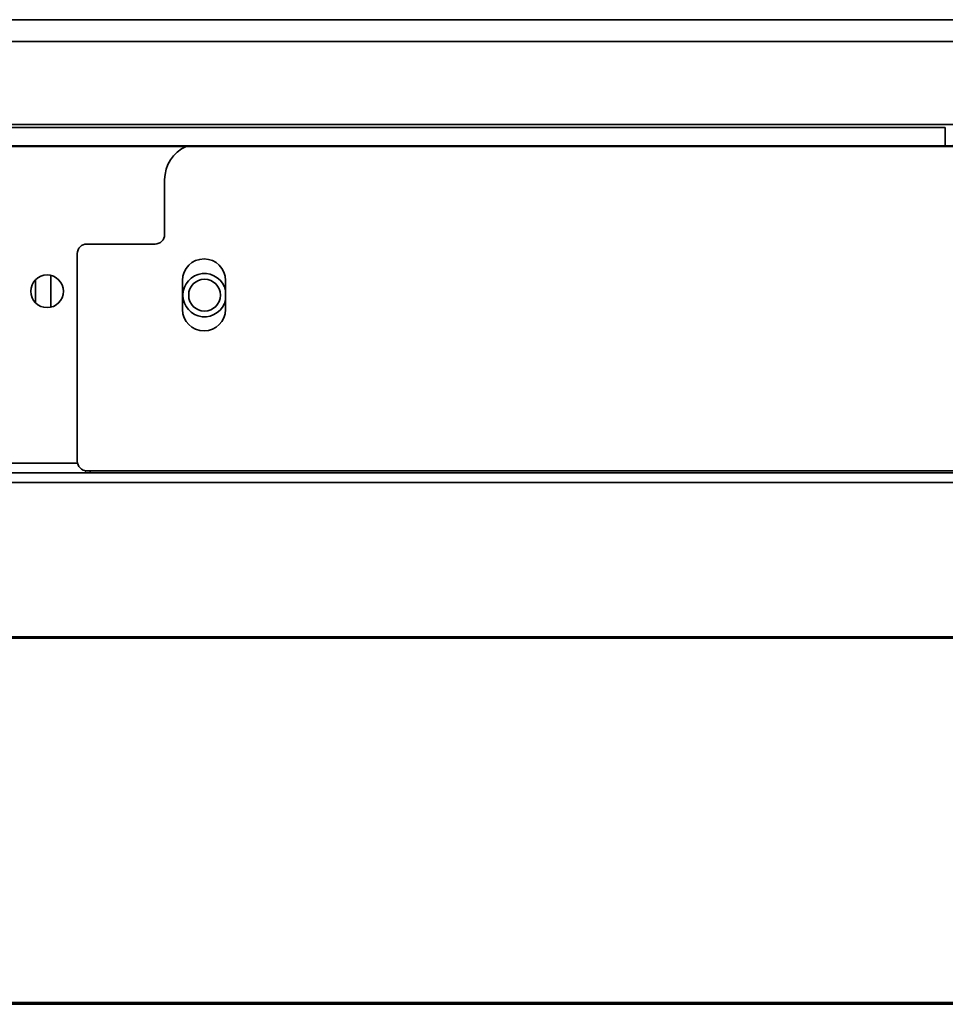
# Model space of a CAD drawing. Header units: millimetres. Extents: x 1 to 1119, y -1 to 863.
# Tile 6 of 211: x 214 to 246, y 136 to 170. Entities that reach past the tile are written whole.
import ezdxf

# ---------------------------------------------------------------- set-up
doc = ezdxf.new("R2010")
doc.units = ezdxf.units.MM

msp = doc.modelspace()

# ---------------------------------------------------------------- linework, layer by layer
at = {"color": 7, "linetype": 'Continuous', "lineweight": 35}
for p, q in [((188.5892, 170.0625), (247.8558, 170.0625)), ((245.7391, 166.3238), (212.6705, 166.3238)), ((245.7391, 165.6913), (245.7391, 166.3238)), ((202.3474, 165.6675), (247.8558, 165.6675)), ((245.7391, 165.6913), (212.6705, 165.6913)), ((218.6382, 164.5141), (218.6382, 162.6141)), ((218.3049, 162.2807), (215.9385, 162.2807)), ((215.6052, 161.9474), (215.6052, 154.7474)), ((214.1559, 161.0411), (214.1559, 160.2383)), ((214.6893, 161.1904), (214.6893, 160.0889)), ((219.2564, 160.0141), (219.2564, 161.0141)), ((220.7564, 161.0141), (220.7564, 160.0141)), ((215.6136, 154.673), (213.2226, 154.673)), ((215.8893, 154.3397), (215.8893, 154.4177)), ((215.9385, 154.4141), (288.4046, 154.4141)), ((216.0559, 154.4141), (216.0559, 154.3397)), ((579.0159, 154.3397), (176.6093, 154.3397)), ((176.845, 154.0063), (578.7802, 154.0063)), ((347.6026, 148.653), (182.6779, 148.653)), ((347.6043, 148.6063), (182.6779, 148.6063)), ((176.1009, 135.9563), (579.5043, 135.9563)), ((181.1026, 135.973), (574.5026, 135.973)), ((176.1009, 135.9063), (579.5043, 135.9063))]:
    msp.add_line(p, q, dxfattribs=at)
at = {"color": 8, "linetype": 'Continuous', "lineweight": 35}
for p, q in [((247.8558, 169.3074), (202.3474, 169.3074)), ((247.8558, 166.4262), (202.3474, 166.4262))]:
    msp.add_line(p, q, dxfattribs=at)
at = {"color": 7, "linetype": 'Continuous', "lineweight": 35}
for centre, radius in [((214.5559, 160.6397), 0.5667), ((220.0226, 160.5063), 0.55)]:
    msp.add_circle(centre, radius, dxfattribs=at)
for centre, radius, start, end in [((219.9049, 164.5141), 1.2667, 114.41126, 180), ((246.2684, 73.3273), 92.3656, 89.015279, 90.328332), ((218.3049, 162.6141), 0.3333, 270, 360), ((215.9385, 161.9474), 0.3333, 90, 180), ((220.0064, 161.0141), 0.75, 0, 180), ((220.0226, 160.5063), 0.75, 11.92724, 348.07276), ((220.0064, 160.0141), 0.75, 180, 360), ((215.9385, 154.7474), 0.3333, 180, 270)]:
    msp.add_arc(centre, radius, start, end, dxfattribs=at)

doc.saveas('drawing.dxf')
